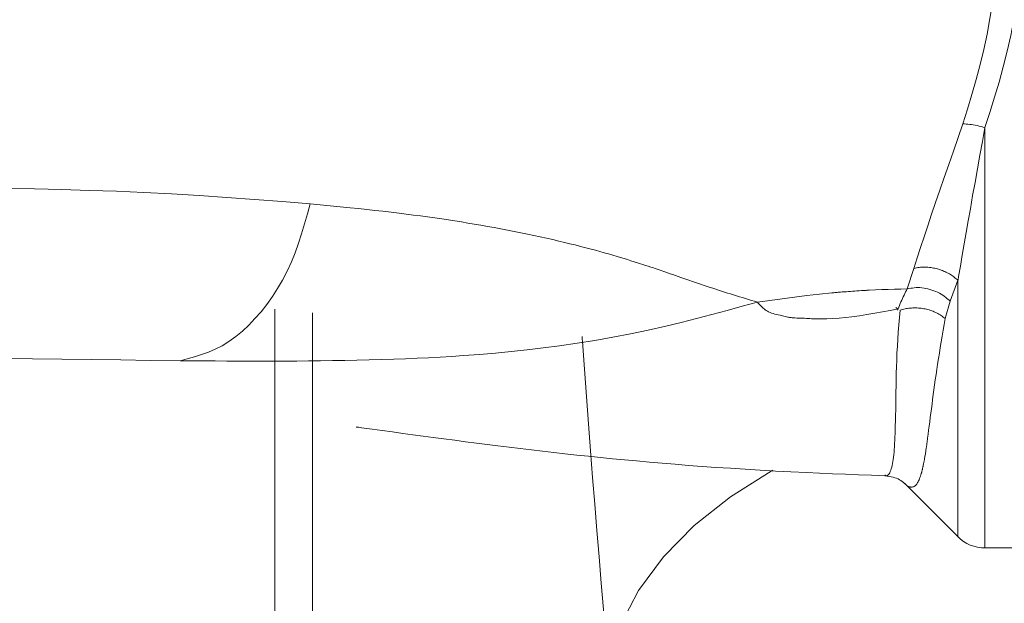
# Model space of a CAD drawing. Extents: x 193 to 943, y 26 to 526.
# Tile 61 of 207: x 360.23 to 361.52, y 90.919 to 91.684. Entities that reach past the tile are written whole.
import ezdxf

# ---------------------------------------------------------------- set-up
doc = ezdxf.new("R2010")
doc.units = 0
doc.layers.get('0').update_dxf_attribs({"lineweight": 25})
doc.layers.add('KG4_HLS_SYA', color=7, linetype='Continuous', lineweight=25)

# ---------------------------------------------------------------- blocks, each defined once
blk = doc.blocks.new('Spline-A069HVY07N', base_point=(360.6711, 91.0861))
at = {"color": 0, "lineweight": -2}
for p, q in [((360.6745, 91.1496), (360.6711, 91.15)), ((360.678, 91.1491), (360.6745, 91.1496)), ((360.6814, 91.1486), (360.678, 91.1491)), ((360.6848, 91.1481), (360.6814, 91.1486)), ((360.6883, 91.1476), (360.6848, 91.1481)), ((360.6917, 91.1472), (360.6883, 91.1476)), ((360.7051, 91.1453), (360.6917, 91.1472)), ((360.7185, 91.1435), (360.7051, 91.1453)), ((360.7319, 91.1416), (360.7185, 91.1435)), ((360.7452, 91.1398), (360.7319, 91.1416)), ((360.7585, 91.1381), (360.7452, 91.1398)), ((360.7717, 91.1363), (360.7585, 91.1381)), ((360.7859, 91.1344), (360.7717, 91.1363)), ((360.8001, 91.1326), (360.7859, 91.1344)), ((360.8143, 91.1307), (360.8001, 91.1326)), ((360.8284, 91.1289), (360.8143, 91.1307)), ((360.8426, 91.1272), (360.8284, 91.1289)), ((360.8566, 91.1254), (360.8426, 91.1272)), ((360.8713, 91.1236), (360.8566, 91.1254)), ((360.8859, 91.1218), (360.8713, 91.1236)), ((360.9005, 91.1201), (360.8859, 91.1218)), ((360.9151, 91.1184), (360.9005, 91.1201)), ((360.9298, 91.1167), (360.9151, 91.1184)), ((360.9444, 91.115), (360.9298, 91.1167)), ((360.9599, 91.1133), (360.9444, 91.115)), ((360.9753, 91.1117), (360.9599, 91.1133)), ((360.9909, 91.1101), (360.9753, 91.1117)), ((361.0066, 91.1085), (360.9909, 91.1101)), ((361.0223, 91.107), (361.0066, 91.1085)), ((361.0382, 91.1055), (361.0223, 91.107)), ((361.055, 91.104), (361.0382, 91.1055)), ((361.0719, 91.1025), (361.055, 91.104)), ((361.089, 91.1011), (361.0719, 91.1025)), ((361.1064, 91.0997), (361.089, 91.1011)), ((361.1241, 91.0984), (361.1064, 91.0997)), ((361.142, 91.0971), (361.1241, 91.0984)), ((361.1611, 91.0959), (361.142, 91.0971)), ((361.1805, 91.0946), (361.1611, 91.0959)), ((361.2002, 91.0934), (361.1805, 91.0946)), ((361.2202, 91.0923), (361.2002, 91.0934)), ((361.2405, 91.0913), (361.2202, 91.0923)), ((361.261, 91.0903), (361.2405, 91.0913)), ((361.2779, 91.0895), (361.261, 91.0903)), ((361.2948, 91.0888), (361.2779, 91.0895)), ((361.3119, 91.0881), (361.2948, 91.0888)), ((361.329, 91.0874), (361.3119, 91.0881)), ((361.3462, 91.0867), (361.329, 91.0874)), ((361.3635, 91.0861), (361.3462, 91.0867))]:
    blk.add_line(p, q, dxfattribs=at)
blk = doc.blocks.new('Kreis-A069HVZ67N', base_point=(361.4589, 90.9915))
at = {"color": 0, "lineweight": -2}
blk.add_ellipse((361.4947, 91.0415), major_axis=(-0.0357, -0.035), ratio=1, start_param=0, end_param=0.800719, dxfattribs=at)
blk = doc.blocks.new('Spline-A069HVZI7N', base_point=(361.3639, 91.0757))
at = {"color": 0, "lineweight": -2}
for p, q in [((361.3665, 91.0856), (361.3639, 91.0859)), ((361.3691, 91.0852), (361.3665, 91.0856)), ((361.3717, 91.0848), (361.3691, 91.0852)), ((361.3742, 91.0843), (361.3717, 91.0848)), ((361.3765, 91.0836), (361.3742, 91.0843)), ((361.3788, 91.0829), (361.3765, 91.0836)), ((361.3808, 91.0819), (361.3788, 91.0829)), ((361.3828, 91.0809), (361.3808, 91.0819)), ((361.3846, 91.0797), (361.3828, 91.0809)), ((361.3864, 91.0784), (361.3846, 91.0797)), ((361.388, 91.0771), (361.3864, 91.0784)), ((361.3897, 91.0757), (361.388, 91.0771))]:
    blk.add_line(p, q, dxfattribs=at)
blk = doc.blocks.new('Spline-A069HX1A7N', base_point=(361.1966, 91.2917))
at = {"color": 0, "lineweight": -2}
for p, q in [((361.1966, 91.3137), (361.1977, 91.3124)), ((361.1977, 91.3124), (361.1989, 91.311)), ((361.1989, 91.311), (361.2001, 91.3097)), ((361.2001, 91.3097), (361.2013, 91.3084)), ((361.2013, 91.3084), (361.2026, 91.3072)), ((361.2026, 91.3072), (361.2039, 91.306)), ((361.2039, 91.306), (361.2052, 91.3048)), ((361.2052, 91.3048), (361.2066, 91.3038)), ((361.2066, 91.3038), (361.2081, 91.3027)), ((361.2081, 91.3027), (361.2097, 91.3018)), ((361.2097, 91.3018), (361.2113, 91.3009)), ((361.2113, 91.3009), (361.2131, 91.3001)), ((361.2131, 91.3001), (361.2151, 91.2994)), ((361.2151, 91.2994), (361.2172, 91.2987)), ((361.2172, 91.2987), (361.2194, 91.2981)), ((361.2194, 91.2981), (361.2216, 91.2975)), ((361.2216, 91.2975), (361.2239, 91.297)), ((361.2239, 91.297), (361.2262, 91.2964)), ((361.2262, 91.2964), (361.2278, 91.296)), ((361.2278, 91.296), (361.2295, 91.2956)), ((361.2295, 91.2956), (361.2312, 91.2952)), ((361.2312, 91.2952), (361.2329, 91.2948)), ((361.3204, 91.2946), (361.3302, 91.2959)), ((361.3302, 91.2959), (361.3401, 91.2974)), ((361.3401, 91.2974), (361.3502, 91.2991)), ((361.3502, 91.2991), (361.3603, 91.3009)), ((361.3603, 91.3009), (361.3705, 91.3028)), ((361.3705, 91.3028), (361.3808, 91.3047)), ((361.2329, 91.2948), (361.2346, 91.2944)), ((361.2346, 91.2944), (361.2363, 91.2941)), ((361.2363, 91.2941), (361.2374, 91.2939)), ((361.2374, 91.2939), (361.2385, 91.2937)), ((361.2385, 91.2937), (361.2396, 91.2936)), ((361.2396, 91.2936), (361.2407, 91.2934)), ((361.2407, 91.2934), (361.2419, 91.2933)), ((361.2419, 91.2933), (361.243, 91.2932)), ((361.243, 91.2932), (361.2455, 91.293)), ((361.2455, 91.293), (361.2481, 91.2928)), ((361.2481, 91.2928), (361.2506, 91.2927)), ((361.2506, 91.2927), (361.2532, 91.2927)), ((361.2532, 91.2927), (361.2558, 91.2926)), ((361.2558, 91.2926), (361.2584, 91.2925)), ((361.2584, 91.2925), (361.2607, 91.2924)), ((361.2607, 91.2924), (361.263, 91.2923)), ((361.263, 91.2923), (361.2653, 91.2922)), ((361.2653, 91.2922), (361.2676, 91.292)), ((361.2676, 91.292), (361.2699, 91.2919)), ((361.2699, 91.2919), (361.2722, 91.2918)), ((361.2722, 91.2918), (361.2797, 91.2917)), ((361.2797, 91.2917), (361.2874, 91.2918)), ((361.2874, 91.2918), (361.2954, 91.2922)), ((361.2954, 91.2922), (361.3035, 91.2928)), ((361.3035, 91.2928), (361.3119, 91.2936)), ((361.3119, 91.2936), (361.3204, 91.2946))]:
    blk.add_line(p, q, dxfattribs=at)
blk = doc.blocks.new('Spline-A069HX1C7N', base_point=(359.9868, 91.2369))
at = {"color": 0, "lineweight": -2}
for p, q in [((359.9868, 91.2415), (360.0235, 91.2412)), ((360.0235, 91.2412), (360.0602, 91.241)), ((360.0602, 91.241), (360.097, 91.2407)), ((360.097, 91.2407), (360.134, 91.2404)), ((360.134, 91.2404), (360.1713, 91.2401)), ((360.1713, 91.2401), (360.2089, 91.2397)), ((360.2089, 91.2397), (360.2469, 91.2393)), ((360.2469, 91.2393), (360.2852, 91.2389)), ((360.2852, 91.2389), (360.3238, 91.2384)), ((360.3238, 91.2384), (360.3625, 91.2379)), ((360.3625, 91.2379), (360.4014, 91.2374)), ((360.4014, 91.2374), (360.4404, 91.2369))]:
    blk.add_line(p, q, dxfattribs=at)
blk = doc.blocks.new('Spline-A069HYCK7N', base_point=(361.5135, 90.6692))
at = {"color": 0, "lineweight": -2}
for p, q in [((361.5494, 90.9915), (361.5495, 90.989)), ((361.5495, 90.989), (361.5496, 90.9865)), ((361.5496, 90.9865), (361.5497, 90.9841)), ((361.5497, 90.9841), (361.5498, 90.9816)), ((361.5498, 90.9816), (361.5499, 90.9792)), ((361.5499, 90.9792), (361.55, 90.9767)), ((361.55, 90.9767), (361.55, 90.9426)), ((361.55, 90.9426), (361.5485, 90.9089)), ((361.5485, 90.9089), (361.5456, 90.8757)), ((361.5456, 90.8757), (361.5417, 90.8429)), ((361.5417, 90.8429), (361.537, 90.8103)), ((361.537, 90.8103), (361.5319, 90.7781)), ((361.5319, 90.7781), (361.5289, 90.7598)), ((361.5289, 90.7598), (361.5259, 90.7416)), ((361.5259, 90.7416), (361.5228, 90.7235)), ((361.5228, 90.7235), (361.5197, 90.7053)), ((361.5197, 90.7053), (361.5166, 90.6872)), ((361.5166, 90.6872), (361.5135, 90.6692))]:
    blk.add_line(p, q, dxfattribs=at)
blk = doc.blocks.new('Polylinie-A069HYEA7N', base_point=(361.0009, 90.8423))
at = {"color": 0, "lineweight": -2}
for p, q in [((361.1611, 91.0586), (361.2146, 91.0921)), ((361.2146, 91.0921), (361.2169, 91.0934)), ((361.1138, 91.0209), (361.1611, 91.0586)), ((361.0735, 90.9797), (361.1138, 91.0209)), ((361.041, 90.9358), (361.0735, 90.9797)), ((361.0166, 90.8897), (361.041, 90.9358)), ((361.0008, 90.8423), (361.0166, 90.8897))]:
    blk.add_line(p, q, dxfattribs=at)
blk = doc.blocks.new('Spline-A069HYF27N', base_point=(360.9669, 90.8423))
at = {"color": 0, "lineweight": -2}
for p, q in [((360.967, 91.2674), (360.9669, 91.2685)), ((360.9671, 91.2664), (360.967, 91.2674)), ((360.9672, 91.2654), (360.9671, 91.2664)), ((360.9672, 91.2643), (360.9672, 91.2654)), ((360.9673, 91.2633), (360.9672, 91.2643)), ((360.9674, 91.2623), (360.9673, 91.2633)), ((360.9699, 91.2259), (360.9674, 91.2623)), ((360.9725, 91.1899), (360.9699, 91.2259)), ((360.9751, 91.1543), (360.9725, 91.1899)), ((360.9779, 91.119), (360.9751, 91.1543)), ((360.9806, 91.0839), (360.9779, 91.119)), ((360.9835, 91.049), (360.9806, 91.0839)), ((360.9863, 91.0143), (360.9835, 91.049)), ((360.9892, 90.9797), (360.9863, 91.0143)), ((360.9921, 90.9452), (360.9892, 90.9797)), ((360.995, 90.9109), (360.9921, 90.9452)), ((360.9979, 90.8765), (360.995, 90.9109)), ((361.0008, 90.8423), (360.9979, 90.8765))]:
    blk.add_line(p, q, dxfattribs=at)
blk = doc.blocks.new('Spline-A069I04G7N', base_point=(361.3635, 91.0861))
at = {"color": 0, "lineweight": -2}
for p, q in [((361.3834, 91.303), (361.3827, 91.2934)), ((361.3819, 91.2839), (361.3811, 91.2744)), ((361.3827, 91.2934), (361.3819, 91.2839)), ((361.3811, 91.2744), (361.3805, 91.265)), ((361.3805, 91.265), (361.3799, 91.2558)), ((361.3794, 91.2467), (361.379, 91.2377)), ((361.3799, 91.2558), (361.3794, 91.2467)), ((361.379, 91.2377), (361.3787, 91.229)), ((361.3784, 91.2204), (361.3783, 91.212)), ((361.3787, 91.229), (361.3784, 91.2204)), ((361.3783, 91.212), (361.3782, 91.2039)), ((361.3781, 91.1959), (361.3779, 91.1879)), ((361.3782, 91.2039), (361.3781, 91.1959)), ((361.3778, 91.1802), (361.3777, 91.1727)), ((361.3779, 91.1879), (361.3778, 91.1802)), ((361.3777, 91.1727), (361.3775, 91.1654)), ((361.3774, 91.1583), (361.3772, 91.1515)), ((361.3775, 91.1654), (361.3774, 91.1583)), ((361.3769, 91.1417), (361.3767, 91.1371)), ((361.3771, 91.1465), (361.3769, 91.1417)), ((361.3772, 91.1515), (361.3771, 91.1465)), ((361.3763, 91.1283), (361.3761, 91.1242)), ((361.3765, 91.1326), (361.3763, 91.1283)), ((361.3767, 91.1371), (361.3765, 91.1326)), ((361.3755, 91.117), (361.3752, 91.1137)), ((361.3758, 91.1205), (361.3755, 91.117)), ((361.3761, 91.1242), (361.3758, 91.1205)), ((361.3736, 91.1022), (361.3731, 91.0997)), ((361.3741, 91.1049), (361.3736, 91.1022)), ((361.3745, 91.1076), (361.3741, 91.1049)), ((361.3749, 91.1106), (361.3745, 91.1076)), ((361.3752, 91.1137), (361.3749, 91.1106)), ((361.3691, 91.0887), (361.3683, 91.0876)), ((361.3699, 91.0901), (361.3691, 91.0887)), ((361.3706, 91.0917), (361.3699, 91.0901)), ((361.3713, 91.0934), (361.3706, 91.0917)), ((361.3719, 91.0954), (361.3713, 91.0934)), ((361.3725, 91.0974), (361.3719, 91.0954)), ((361.3731, 91.0997), (361.3725, 91.0974)), ((361.3639, 91.0867), (361.3635, 91.0868)), ((361.3642, 91.0865), (361.3639, 91.0867)), ((361.3646, 91.0864), (361.3642, 91.0865)), ((361.3649, 91.0862), (361.3646, 91.0864)), ((361.365, 91.0862), (361.3649, 91.0862)), ((361.3652, 91.0862), (361.365, 91.0862)), ((361.3653, 91.0862), (361.3652, 91.0862)), ((361.3654, 91.0861), (361.3653, 91.0862)), ((361.3655, 91.0861), (361.3654, 91.0861)), ((361.3656, 91.0861), (361.3655, 91.0861)), ((361.366, 91.0861), (361.3656, 91.0861)), ((361.3663, 91.0862), (361.366, 91.0861)), ((361.3666, 91.0863), (361.3663, 91.0862)), ((361.3669, 91.0864), (361.3666, 91.0863)), ((361.3672, 91.0866), (361.3669, 91.0864)), ((361.3675, 91.0868), (361.3672, 91.0866)), ((361.3679, 91.0872), (361.3675, 91.0868)), ((361.3683, 91.0876), (361.3679, 91.0872))]:
    blk.add_line(p, q, dxfattribs=at)
blk = doc.blocks.new('Spline-A069I04I7N', base_point=(360.4404, 91.2363))
at = {"color": 0, "lineweight": -2}
for p, q in [((361.1568, 91.3027), (361.1767, 91.3082)), ((361.1767, 91.3082), (361.1966, 91.3137)), ((361.1169, 91.2921), (361.1369, 91.2973)), ((361.1369, 91.2973), (361.1568, 91.3027)), ((361.0536, 91.277), (361.0767, 91.2822)), ((361.0767, 91.2822), (361.0968, 91.287)), ((361.0968, 91.287), (361.1169, 91.2921)), ((361.007, 91.2677), (361.0303, 91.2721)), ((361.0303, 91.2721), (361.0536, 91.277)), ((360.9371, 91.2564), (360.9604, 91.2598)), ((360.9604, 91.2598), (360.9837, 91.2635)), ((360.9837, 91.2635), (361.007, 91.2677)), ((360.7964, 91.2426), (360.8117, 91.2436)), ((360.8117, 91.2436), (360.8325, 91.2452)), ((360.8325, 91.2452), (360.8533, 91.2469)), ((360.8533, 91.2469), (360.8741, 91.2489)), ((360.8741, 91.2489), (360.8951, 91.2511)), ((360.8951, 91.2511), (360.9161, 91.2536)), ((360.9161, 91.2536), (360.9371, 91.2564)), ((360.4404, 91.2369), (360.4556, 91.2368)), ((360.4556, 91.2368), (360.4709, 91.2367)), ((360.4709, 91.2367), (360.4862, 91.2366)), ((360.4862, 91.2366), (360.5014, 91.2365)), ((360.5014, 91.2365), (360.5167, 91.2364)), ((360.5167, 91.2364), (360.532, 91.2363)), ((360.532, 91.2363), (360.5473, 91.2363)), ((360.5473, 91.2363), (360.5626, 91.2363)), ((360.5626, 91.2363), (360.5779, 91.2364)), ((360.5779, 91.2364), (360.5933, 91.2365)), ((360.5933, 91.2365), (360.6086, 91.2366)), ((360.6086, 91.2366), (360.624, 91.2367)), ((360.624, 91.2367), (360.64, 91.237)), ((360.64, 91.237), (360.656, 91.2372)), ((360.656, 91.2372), (360.672, 91.2375)), ((360.672, 91.2375), (360.6881, 91.2379)), ((360.6881, 91.2379), (360.7042, 91.2384)), ((360.7042, 91.2384), (360.7203, 91.2389)), ((360.7203, 91.2389), (360.7355, 91.2395)), ((360.7355, 91.2395), (360.7507, 91.2402)), ((360.7507, 91.2402), (360.7659, 91.2409)), ((360.7659, 91.2409), (360.7811, 91.2417)), ((360.7811, 91.2417), (360.7964, 91.2426))]:
    blk.add_line(p, q, dxfattribs=at)
blk = doc.blocks.new('Spline-A069I04Y7N', base_point=(361.4014, 91.3579))
at = {"color": 0, "lineweight": -2}
for p, q in [((361.4657, 91.5473), (361.4595, 91.5295)), ((361.4595, 91.5295), (361.4533, 91.5117)), ((361.4533, 91.5117), (361.4472, 91.4942)), ((361.4472, 91.4942), (361.4412, 91.4771)), ((361.4412, 91.4771), (361.4355, 91.4604)), ((361.4355, 91.4604), (361.43, 91.4442)), ((361.43, 91.4442), (361.4248, 91.4288)), ((361.4248, 91.4288), (361.4198, 91.4139)), ((361.4198, 91.4139), (361.415, 91.3995)), ((361.415, 91.3995), (361.4104, 91.3854)), ((361.4104, 91.3854), (361.4059, 91.3716)), ((361.4059, 91.3716), (361.4014, 91.3579))]:
    blk.add_line(p, q, dxfattribs=at)
blk = doc.blocks.new('Spline-A069I0507N', base_point=(361.4657, 91.5473))
at = {"color": 0, "lineweight": -2}
for p, q in [((361.514, 91.7898), (361.5118, 91.7688)), ((361.5118, 91.7688), (361.5096, 91.7477)), ((361.5096, 91.7477), (361.5072, 91.7268)), ((361.5072, 91.7268), (361.5044, 91.706)), ((361.5044, 91.706), (361.5012, 91.6854)), ((361.5012, 91.6854), (361.4975, 91.665)), ((361.4975, 91.665), (361.4931, 91.6449)), ((361.4931, 91.6449), (361.4883, 91.6251)), ((361.4883, 91.6251), (361.483, 91.6055)), ((361.483, 91.6055), (361.4774, 91.586)), ((361.4774, 91.586), (361.4716, 91.5667)), ((361.4716, 91.5667), (361.4657, 91.5473))]:
    blk.add_line(p, q, dxfattribs=at)
blk = doc.blocks.new('Spline-A069I0567N', base_point=(360.1781, 91.4426))
at = {"color": 0, "lineweight": -2}
for p, q in [((360.2138, 91.4627), (360.1781, 91.4633)), ((360.2495, 91.462), (360.2138, 91.4627)), ((360.2852, 91.4612), (360.2495, 91.462)), ((360.321, 91.4602), (360.2852, 91.4612)), ((360.3569, 91.459), (360.321, 91.4602)), ((360.3929, 91.4574), (360.3569, 91.459)), ((360.429, 91.4555), (360.3929, 91.4574)), ((360.4652, 91.4533), (360.429, 91.4555)), ((360.5015, 91.4508), (360.4652, 91.4533)), ((360.5378, 91.4482), (360.5015, 91.4508)), ((360.5742, 91.4454), (360.5378, 91.4482)), ((360.6106, 91.4426), (360.5742, 91.4454))]:
    blk.add_line(p, q, dxfattribs=at)
blk = doc.blocks.new('Spline-A069I0587N', base_point=(360.6106, 91.3137))
at = {"color": 0, "lineweight": -2}
for p, q in [((360.6106, 91.4424), (360.6194, 91.4416)), ((360.6194, 91.4416), (360.6282, 91.4408)), ((360.6282, 91.4408), (360.6369, 91.44)), ((360.6369, 91.44), (360.6457, 91.4392)), ((360.6457, 91.4392), (360.6544, 91.4383)), ((360.6544, 91.4383), (360.6631, 91.4375)), ((360.6631, 91.4375), (360.6739, 91.4364)), ((360.6739, 91.4364), (360.6847, 91.4352)), ((360.6847, 91.4352), (360.6953, 91.434)), ((360.6953, 91.434), (360.706, 91.4328)), ((360.706, 91.4328), (360.7166, 91.4315)), ((360.7166, 91.4315), (360.7272, 91.4302)), ((360.7272, 91.4302), (360.7366, 91.429)), ((360.7366, 91.429), (360.746, 91.4278)), ((360.746, 91.4278), (360.7553, 91.4266)), ((360.7553, 91.4266), (360.7646, 91.4253)), ((360.7646, 91.4253), (360.7739, 91.424)), ((360.7739, 91.424), (360.7832, 91.4227)), ((360.7832, 91.4227), (360.7917, 91.4214)), ((360.7917, 91.4214), (360.8003, 91.4201)), ((360.8003, 91.4201), (360.8088, 91.4188)), ((360.8088, 91.4188), (360.8172, 91.4174)), ((360.8172, 91.4174), (360.8257, 91.416)), ((360.8257, 91.416), (360.8341, 91.4146)), ((360.8341, 91.4146), (360.843, 91.413)), ((360.843, 91.413), (360.8518, 91.4114)), ((360.8518, 91.4114), (360.8606, 91.4098)), ((360.8606, 91.4098), (360.8694, 91.4081)), ((360.8694, 91.4081), (360.8781, 91.4064)), ((360.8781, 91.4064), (360.8868, 91.4047)), ((360.8868, 91.4047), (360.8952, 91.4029)), ((360.8952, 91.4029), (360.9036, 91.4012)), ((360.9036, 91.4012), (360.9119, 91.3994)), ((360.9119, 91.3994), (360.9202, 91.3975)), ((360.9202, 91.3975), (360.9284, 91.3957)), ((360.9284, 91.3957), (360.9365, 91.3938)), ((360.9365, 91.3938), (360.9437, 91.392)), ((360.9437, 91.392), (360.9508, 91.3903)), ((360.9508, 91.3903), (360.9578, 91.3886)), ((360.9578, 91.3886), (360.9648, 91.3868)), ((360.9648, 91.3868), (360.9718, 91.385)), ((360.9718, 91.385), (360.9787, 91.3831)), ((360.9787, 91.3831), (360.9845, 91.3816)), ((360.9845, 91.3816), (360.9902, 91.38)), ((360.9902, 91.38), (360.9959, 91.3784)), ((360.9959, 91.3784), (361.0016, 91.3768)), ((361.0016, 91.3768), (361.0072, 91.3752)), ((361.0072, 91.3752), (361.0128, 91.3735)), ((361.0128, 91.3735), (361.0173, 91.3722)), ((361.0173, 91.3722), (361.0219, 91.3708)), ((361.0219, 91.3708), (361.0264, 91.3694)), ((361.0264, 91.3694), (361.0308, 91.368)), ((361.0308, 91.368), (361.0353, 91.3666)), ((361.0353, 91.3666), (361.0397, 91.3652)), ((361.0397, 91.3652), (361.0432, 91.3641)), ((361.0432, 91.3641), (361.0466, 91.363)), ((361.0466, 91.363), (361.0501, 91.3619)), ((361.0501, 91.3619), (361.0535, 91.3607)), ((361.0535, 91.3607), (361.0569, 91.3596)), ((361.0569, 91.3596), (361.0603, 91.3585)), ((361.0603, 91.3585), (361.0628, 91.3577)), ((361.0628, 91.3577), (361.0653, 91.3568)), ((361.0653, 91.3568), (361.0678, 91.356)), ((361.0678, 91.356), (361.0703, 91.3552)), ((361.0703, 91.3552), (361.0727, 91.3543)), ((361.0727, 91.3543), (361.0752, 91.3535)), ((361.0752, 91.3535), (361.0787, 91.3523)), ((361.0787, 91.3523), (361.0823, 91.351)), ((361.0823, 91.351), (361.0858, 91.3498)), ((361.0858, 91.3498), (361.0893, 91.3486)), ((361.0893, 91.3486), (361.0928, 91.3474)), ((361.0928, 91.3474), (361.0963, 91.3462)), ((361.0963, 91.3462), (361.1015, 91.3444)), ((361.1015, 91.3444), (361.1066, 91.3426)), ((361.1066, 91.3426), (361.1117, 91.3408)), ((361.1117, 91.3408), (361.1168, 91.3391)), ((361.1168, 91.3391), (361.1219, 91.3373)), ((361.1219, 91.3373), (361.1269, 91.3356)), ((361.1269, 91.3356), (361.1307, 91.3343)), ((361.1307, 91.3343), (361.1345, 91.333)), ((361.1345, 91.333), (361.1383, 91.3318)), ((361.1383, 91.3318), (361.1421, 91.3305)), ((361.1421, 91.3305), (361.1458, 91.3293)), ((361.1458, 91.3293), (361.1496, 91.3281)), ((361.1496, 91.3281), (361.1535, 91.3268)), ((361.1535, 91.3268), (361.1574, 91.3256)), ((361.1574, 91.3256), (361.1613, 91.3244)), ((361.1613, 91.3244), (361.1652, 91.3231)), ((361.1652, 91.3231), (361.169, 91.3219)), ((361.169, 91.3219), (361.1729, 91.3208)), ((361.1729, 91.3208), (361.1769, 91.3196)), ((361.1769, 91.3196), (361.1808, 91.3184)), ((361.1808, 91.3184), (361.1848, 91.3172)), ((361.1848, 91.3172), (361.1887, 91.316)), ((361.1887, 91.316), (361.1926, 91.3149)), ((361.1926, 91.3149), (361.1966, 91.3137))]:
    blk.add_line(p, q, dxfattribs=at)
blk = doc.blocks.new('Spline-A069I05A7N', base_point=(361.1966, 91.3137))
at = {"color": 0, "lineweight": -2}
for p, q in [((361.2452, 91.3204), (361.2615, 91.3224)), ((361.2615, 91.3224), (361.2777, 91.3242)), ((361.2777, 91.3242), (361.2939, 91.3258)), ((361.2939, 91.3258), (361.2954, 91.326)), ((361.2954, 91.326), (361.2968, 91.3261)), ((361.2968, 91.3261), (361.2982, 91.3262)), ((361.2982, 91.3262), (361.2997, 91.3263)), ((361.2997, 91.3263), (361.3011, 91.3265)), ((361.3011, 91.3265), (361.3025, 91.3266)), ((361.3025, 91.3266), (361.3052, 91.3268)), ((361.3052, 91.3268), (361.3078, 91.327)), ((361.3078, 91.327), (361.3104, 91.3272)), ((361.3104, 91.3272), (361.3131, 91.3274)), ((361.3131, 91.3274), (361.3157, 91.3276)), ((361.3157, 91.3276), (361.3184, 91.3278)), ((361.3184, 91.3278), (361.3213, 91.328)), ((361.3213, 91.328), (361.3241, 91.3282)), ((361.3241, 91.3282), (361.327, 91.3284)), ((361.327, 91.3284), (361.3299, 91.3286)), ((361.3299, 91.3286), (361.3328, 91.3288)), ((361.3328, 91.3288), (361.3357, 91.329)), ((361.3357, 91.329), (361.3365, 91.329)), ((361.3365, 91.329), (361.3373, 91.3291)), ((361.3373, 91.3291), (361.3381, 91.3291)), ((361.3381, 91.3291), (361.3389, 91.3291)), ((361.3389, 91.3291), (361.3397, 91.3292)), ((361.3397, 91.3292), (361.3406, 91.3292)), ((361.3406, 91.3292), (361.3408, 91.3293)), ((361.3408, 91.3293), (361.3411, 91.3293)), ((361.3411, 91.3293), (361.3413, 91.3293)), ((361.3413, 91.3293), (361.3416, 91.3293)), ((361.3416, 91.3293), (361.3418, 91.3293)), ((361.3418, 91.3293), (361.3421, 91.3293)), ((361.3421, 91.3293), (361.3422, 91.3293)), ((361.3422, 91.3293), (361.3424, 91.3293)), ((361.3424, 91.3293), (361.3425, 91.3294)), ((361.3425, 91.3294), (361.3427, 91.3294)), ((361.3427, 91.3294), (361.3428, 91.3294)), ((361.3428, 91.3294), (361.343, 91.3294)), ((361.343, 91.3294), (361.3512, 91.3298)), ((361.3512, 91.3298), (361.3595, 91.3301)), ((361.3595, 91.3301), (361.3678, 91.3304)), ((361.3678, 91.3304), (361.3761, 91.3307)), ((361.3761, 91.3307), (361.3844, 91.3309)), ((361.3844, 91.3309), (361.3927, 91.3311)), ((361.1966, 91.3137), (361.2128, 91.316)), ((361.2128, 91.316), (361.229, 91.3182)), ((361.229, 91.3182), (361.2452, 91.3204))]:
    blk.add_line(p, q, dxfattribs=at)
blk = doc.blocks.new('Spline-A069I0707N', base_point=(360.4404, 91.2369))
at = {"color": 0, "lineweight": -2}
for p, q in [((360.6106, 91.4424), (360.607, 91.4293)), ((360.607, 91.4293), (360.6034, 91.4163)), ((360.6034, 91.4163), (360.5995, 91.4034)), ((360.5995, 91.4034), (360.5955, 91.3908)), ((360.5955, 91.3908), (360.5911, 91.3784)), ((360.5911, 91.3784), (360.5862, 91.3664)), ((360.5862, 91.3664), (360.5807, 91.3543)), ((360.5807, 91.3543), (360.5746, 91.3427)), ((360.5746, 91.3427), (360.5681, 91.3315)), ((360.5612, 91.3209), (360.5539, 91.3108)), ((360.5681, 91.3315), (360.5612, 91.3209)), ((360.5539, 91.3108), (360.5463, 91.3012)), ((360.5463, 91.3012), (360.5384, 91.2921)), ((360.5303, 91.2836), (360.5219, 91.2757)), ((360.5384, 91.2921), (360.5303, 91.2836)), ((360.5219, 91.2757), (360.5132, 91.2685)), ((360.4953, 91.2565), (360.4864, 91.252)), ((360.5043, 91.2621), (360.4953, 91.2565)), ((360.5132, 91.2685), (360.5043, 91.2621)), ((360.4682, 91.2449), (360.459, 91.242)), ((360.4774, 91.2482), (360.4682, 91.2449)), ((360.4864, 91.252), (360.4774, 91.2482)), ((360.4497, 91.2394), (360.4404, 91.2369)), ((360.459, 91.242), (360.4497, 91.2394))]:
    blk.add_line(p, q, dxfattribs=at)
blk = doc.blocks.new('Spline-A069I0BI7N', base_point=(361.4657, 91.5425))
at = {"color": 0, "lineweight": -2}
for p, q in [((361.4679, 91.5472), (361.4657, 91.5473)), ((361.4701, 91.5471), (361.4679, 91.5472)), ((361.4724, 91.5469), (361.4701, 91.5471)), ((361.4747, 91.5467), (361.4724, 91.5469)), ((361.477, 91.5465), (361.4747, 91.5467)), ((361.4794, 91.5461), (361.477, 91.5465)), ((361.4818, 91.5457), (361.4794, 91.5461)), ((361.4843, 91.5451), (361.4818, 91.5457)), ((361.4869, 91.5445), (361.4843, 91.5451)), ((361.4895, 91.5439), (361.4869, 91.5445)), ((361.4921, 91.5432), (361.4895, 91.5439)), ((361.4947, 91.5425), (361.4921, 91.5432))]:
    blk.add_line(p, q, dxfattribs=at)
blk = doc.blocks.new('Spline-A069I0BK7N', base_point=(361.4947, 91.5425))
at = {"color": 0, "lineweight": -2}
for p, q in [((361.5437, 91.7695), (361.5459, 91.7912)), ((361.5413, 91.7479), (361.5437, 91.7695)), ((361.5387, 91.7264), (361.5413, 91.7479)), ((361.5358, 91.7051), (361.5387, 91.7264)), ((361.5324, 91.684), (361.5358, 91.7051)), ((361.5285, 91.6631), (361.5324, 91.684)), ((361.5239, 91.6425), (361.5285, 91.6631)), ((361.5187, 91.6222), (361.5239, 91.6425)), ((361.5131, 91.6021), (361.5187, 91.6222)), ((361.5072, 91.5822), (361.5131, 91.6021)), ((361.501, 91.5623), (361.5072, 91.5822)), ((361.4947, 91.5425), (361.501, 91.5623))]:
    blk.add_line(p, q, dxfattribs=at)
blk = doc.blocks.new('Spline-A069I0BY7N', base_point=(361.4947, 90.9913))
at = {"color": 0, "lineweight": -2}
for p, q in [((361.4947, 91.5203), (361.4947, 91.5425)), ((361.4947, 91.4982), (361.4947, 91.5203)), ((361.4947, 91.4762), (361.4947, 91.4982)), ((361.4947, 91.4544), (361.4947, 91.4762)), ((361.4947, 91.4329), (361.4947, 91.4544)), ((361.4947, 91.4117), (361.4947, 91.4329)), ((361.4947, 91.391), (361.4947, 91.4117)), ((361.4947, 91.3707), (361.4947, 91.391)), ((361.4947, 91.3508), (361.4947, 91.3707)), ((361.4947, 91.3313), (361.4947, 91.3508)), ((361.4947, 91.3122), (361.4947, 91.3313)), ((361.4947, 91.2936), (361.4947, 91.3122)), ((361.4947, 91.2754), (361.4947, 91.2936)), ((361.4947, 91.2577), (361.4947, 91.2754)), ((361.4947, 91.2404), (361.4947, 91.2577)), ((361.4947, 91.2236), (361.4947, 91.2404)), ((361.4947, 91.2073), (361.4947, 91.2236)), ((361.4947, 91.1915), (361.4947, 91.2073)), ((361.4947, 91.1762), (361.4947, 91.1915)), ((361.4947, 91.1615), (361.4947, 91.1762)), ((361.4947, 91.1474), (361.4947, 91.1615)), ((361.4947, 91.1337), (361.4947, 91.1474)), ((361.4947, 91.1207), (361.4947, 91.1337)), ((361.4947, 91.1082), (361.4947, 91.1207)), ((361.4947, 91.0963), (361.4947, 91.1082)), ((361.4947, 91.085), (361.4947, 91.0963)), ((361.4947, 91.0743), (361.4947, 91.085)), ((361.4947, 91.0642), (361.4947, 91.0743)), ((361.4947, 91.0548), (361.4947, 91.0642)), ((361.4947, 91.0461), (361.4947, 91.0548)), ((361.4947, 91.0381), (361.4947, 91.0461)), ((361.4947, 91.0307), (361.4947, 91.0381)), ((361.4947, 91.024), (361.4947, 91.0307)), ((361.4947, 91.0178), (361.4947, 91.024)), ((361.4947, 91.0121), (361.4947, 91.0178)), ((361.4947, 91.0069), (361.4947, 91.0121)), ((361.4947, 91.0021), (361.4947, 91.0069)), ((361.4947, 90.998), (361.4947, 91.0021)), ((361.4947, 90.9947), (361.4947, 90.998)), ((361.4947, 90.9945), (361.4947, 90.9947)), ((361.4947, 90.9943), (361.4947, 90.9945)), ((361.4947, 90.9941), (361.4947, 90.9943)), ((361.4947, 90.9939), (361.4947, 90.9941)), ((361.4947, 90.9937), (361.4947, 90.9939)), ((361.4947, 90.9935), (361.4947, 90.9937)), ((361.4947, 90.9934), (361.4947, 90.9935)), ((361.4947, 90.9932), (361.4947, 90.9934)), ((361.4947, 90.9931), (361.4947, 90.9932)), ((361.4947, 90.9929), (361.4947, 90.9931)), ((361.4947, 90.9928), (361.4947, 90.9929)), ((361.4947, 90.9928), (361.4947, 90.9926)), ((361.4947, 90.9926), (361.4947, 90.9928)), ((361.4947, 90.9926), (361.4947, 90.9924)), ((361.4947, 90.9925), (361.4947, 90.9926)), ((361.4947, 90.9924), (361.4947, 90.9925)), ((361.4947, 90.9924), (361.4947, 90.9922)), ((361.4947, 90.9922), (361.4947, 90.9924)), ((361.4947, 90.9922), (361.4947, 90.992)), ((361.4947, 90.9921), (361.4947, 90.9922)), ((361.4947, 90.992), (361.4947, 90.9921)), ((361.4947, 90.992), (361.4947, 90.9918)), ((361.4947, 90.9919), (361.4947, 90.992)), ((361.4947, 90.9918), (361.4947, 90.9919)), ((361.4947, 90.9918), (361.4947, 90.9916)), ((361.4947, 90.9917), (361.4947, 90.9918)), ((361.4947, 90.9916), (361.4947, 90.9917)), ((361.4947, 90.9917), (361.4947, 90.9917)), ((361.4947, 90.9916), (361.4947, 90.9913)), ((361.4947, 90.9915), (361.4947, 90.9916)), ((361.4947, 90.9914), (361.4947, 90.9915)), ((361.4947, 90.9915), (361.4947, 90.9915)), ((361.4947, 90.9913), (361.4947, 90.9914)), ((361.4947, 90.9914), (361.4947, 90.9914)), ((361.4947, 90.9913), (361.4947, 90.9913))]:
    blk.add_line(p, q, dxfattribs=at)
blk = doc.blocks.new('Spline-A069I0C27N', base_point=(361.3808, 91.3047))
at = {"color": 0, "lineweight": -2}
for p, q in [((361.3886, 91.3228), (361.3876, 91.3206)), ((361.3896, 91.3249), (361.3886, 91.3228)), ((361.3906, 91.327), (361.3896, 91.3249)), ((361.3917, 91.329), (361.3906, 91.327)), ((361.3927, 91.3311), (361.3917, 91.329)), ((361.3827, 91.3093), (361.3817, 91.307)), ((361.3836, 91.3117), (361.3827, 91.3093)), ((361.3846, 91.314), (361.3836, 91.3117)), ((361.3856, 91.3162), (361.3846, 91.314)), ((361.3866, 91.3185), (361.3856, 91.3162)), ((361.3876, 91.3206), (361.3866, 91.3185)), ((361.3817, 91.307), (361.3808, 91.3047))]:
    blk.add_line(p, q, dxfattribs=at)
blk = doc.blocks.new('Spline-A069I0C67N', base_point=(361.4593, 91.3423))
at = {"color": 0, "lineweight": -2}
for p, q in [((361.4914, 91.5244), (361.4947, 91.5425)), ((361.4881, 91.5063), (361.4914, 91.5244)), ((361.4849, 91.4884), (361.4881, 91.5063)), ((361.4817, 91.4707), (361.4849, 91.4884)), ((361.4785, 91.4533), (361.4817, 91.4707)), ((361.4755, 91.4362), (361.4785, 91.4533)), ((361.4726, 91.4204), (361.4755, 91.4362)), ((361.4699, 91.405), (361.4726, 91.4204)), ((361.4673, 91.39), (361.4699, 91.405)), ((361.4648, 91.3753), (361.4673, 91.39)), ((361.4624, 91.361), (361.4648, 91.3753)), ((361.4601, 91.3471), (361.4624, 91.361)), ((361.46, 91.3463), (361.4601, 91.3471)), ((361.4593, 91.3423), (361.4594, 91.3431)), ((361.4594, 91.3431), (361.4596, 91.3439)), ((361.4596, 91.3439), (361.4597, 91.3447)), ((361.4597, 91.3447), (361.4598, 91.3455)), ((361.4598, 91.3455), (361.46, 91.3463))]:
    blk.add_line(p, q, dxfattribs=at)
blk = doc.blocks.new('Spline-A069I0C87N', base_point=(361.4014, 91.3579))
at = {"color": 0, "lineweight": -2}
for p, q in [((361.4121, 91.3596), (361.4102, 91.3594)), ((361.414, 91.3596), (361.4121, 91.3596)), ((361.416, 91.3596), (361.414, 91.3596)), ((361.4179, 91.3595), (361.416, 91.3596)), ((361.4031, 91.3582), (361.4014, 91.3579)), ((361.4049, 91.3586), (361.4031, 91.3582)), ((361.4067, 91.3589), (361.4049, 91.3586)), ((361.4084, 91.3592), (361.4067, 91.3589)), ((361.4102, 91.3594), (361.4084, 91.3592)), ((361.4199, 91.3594), (361.4179, 91.3595)), ((361.4219, 91.3592), (361.4199, 91.3594)), ((361.424, 91.3591), (361.4219, 91.3592))]:
    blk.add_line(p, q, dxfattribs=at)
blk = doc.blocks.new('Spline-A069I0CA7N', base_point=(361.424, 91.3423))
at = {"color": 0, "lineweight": -2}
for p, q in [((361.4257, 91.3587), (361.424, 91.3591)), ((361.4273, 91.3584), (361.4257, 91.3587)), ((361.429, 91.3581), (361.4273, 91.3584)), ((361.4307, 91.3577), (361.429, 91.3581)), ((361.4324, 91.3573), (361.4307, 91.3577)), ((361.434, 91.3568), (361.4324, 91.3573)), ((361.4357, 91.3563), (361.434, 91.3568)), ((361.4373, 91.3558), (361.4357, 91.3563)), ((361.4389, 91.3552), (361.4373, 91.3558)), ((361.4405, 91.3545), (361.4389, 91.3552)), ((361.4421, 91.3538), (361.4405, 91.3545)), ((361.4436, 91.3531), (361.4421, 91.3538)), ((361.4451, 91.3523), (361.4436, 91.3531)), ((361.4466, 91.3516), (361.4451, 91.3523)), ((361.4481, 91.3508), (361.4466, 91.3516)), ((361.4495, 91.3499), (361.4481, 91.3508)), ((361.4509, 91.349), (361.4495, 91.3499)), ((361.4522, 91.3481), (361.4509, 91.349)), ((361.4534, 91.3472), (361.4522, 91.3481)), ((361.4547, 91.3462), (361.4534, 91.3472)), ((361.4558, 91.3453), (361.4547, 91.3462)), ((361.457, 91.3443), (361.4558, 91.3453)), ((361.4582, 91.3433), (361.457, 91.3443)), ((361.4593, 91.3423), (361.4582, 91.3433))]:
    blk.add_line(p, q, dxfattribs=at)
blk = doc.blocks.new('Spline-A069I0CG7N', base_point=(361.4593, 91.0058))
at = {"color": 0, "lineweight": -2}
for p, q in [((361.4593, 91.3258), (361.4593, 91.3423)), ((361.4593, 91.3094), (361.4593, 91.3258)), ((361.4593, 91.2932), (361.4593, 91.3094)), ((361.4593, 91.2772), (361.4593, 91.2932)), ((361.4593, 91.2615), (361.4593, 91.2772)), ((361.4593, 91.2462), (361.4593, 91.2615)), ((361.4593, 91.2314), (361.4593, 91.2462)), ((361.4593, 91.217), (361.4593, 91.2314)), ((361.4593, 91.2031), (361.4593, 91.217)), ((361.4593, 91.1897), (361.4593, 91.2031)), ((361.4593, 91.1767), (361.4593, 91.1897)), ((361.4593, 91.1641), (361.4593, 91.1767)), ((361.4593, 91.1519), (361.4593, 91.1641)), ((361.4593, 91.1402), (361.4593, 91.1519)), ((361.4593, 91.1289), (361.4593, 91.1402)), ((361.4593, 91.118), (361.4593, 91.1289)), ((361.4593, 91.1076), (361.4593, 91.118)), ((361.4593, 91.0977), (361.4593, 91.1076)), ((361.4593, 91.0882), (361.4593, 91.0977)), ((361.4593, 91.0793), (361.4593, 91.0882)), ((361.4593, 91.0708), (361.4593, 91.0793)), ((361.4593, 91.0629), (361.4593, 91.0708)), ((361.4593, 91.0555), (361.4593, 91.0629)), ((361.4593, 91.0486), (361.4593, 91.0555)), ((361.4593, 91.0423), (361.4593, 91.0486)), ((361.4593, 91.0365), (361.4593, 91.0423)), ((361.4593, 91.0312), (361.4593, 91.0365)), ((361.4593, 91.0264), (361.4593, 91.0312)), ((361.4593, 91.022), (361.4593, 91.0264)), ((361.4593, 91.0179), (361.4593, 91.022)), ((361.4593, 91.0142), (361.4593, 91.0179)), ((361.4593, 91.0109), (361.4593, 91.0142)), ((361.4593, 91.0084), (361.4593, 91.0109)), ((361.4593, 91.0082), (361.4593, 91.0084)), ((361.4593, 91.0081), (361.4593, 91.0082)), ((361.4593, 91.0079), (361.4593, 91.0081)), ((361.4593, 91.0078), (361.4593, 91.0079)), ((361.4593, 91.0076), (361.4593, 91.0078)), ((361.4593, 91.0075), (361.4593, 91.0076)), ((361.4593, 91.0074), (361.4593, 91.0075)), ((361.4593, 91.0072), (361.4593, 91.0074)), ((361.4593, 91.0071), (361.4593, 91.0072)), ((361.4593, 91.007), (361.4593, 91.0071)), ((361.4593, 91.007), (361.4593, 91.0069)), ((361.4593, 91.0069), (361.4593, 91.007)), ((361.4593, 91.0069), (361.4593, 91.0067)), ((361.4593, 91.0068), (361.4593, 91.0069)), ((361.4593, 91.0067), (361.4593, 91.0068)), ((361.4593, 91.0067), (361.4593, 91.0066)), ((361.4593, 91.0066), (361.4593, 91.0067)), ((361.4593, 91.0066), (361.4593, 91.0064)), ((361.4593, 91.0065), (361.4593, 91.0066)), ((361.4593, 91.0064), (361.4593, 91.0065)), ((361.4593, 91.0064), (361.4593, 91.0063)), ((361.4593, 91.0063), (361.4593, 91.0064)), ((361.4593, 91.0064), (361.4593, 91.0064)), ((361.4593, 91.0063), (361.4593, 91.0062)), ((361.4593, 91.0062), (361.4593, 91.0063)), ((361.4593, 91.0062), (361.4593, 91.0058)), ((361.4593, 91.0061), (361.4593, 91.0062)), ((361.4593, 91.006), (361.4593, 91.0061)), ((361.4593, 91.0061), (361.4593, 91.0061)), ((361.4593, 91.0059), (361.4593, 91.006)), ((361.4593, 91.006), (361.4593, 91.006)), ((361.4593, 91.0058), (361.4593, 91.0059)), ((361.4593, 91.0059), (361.4593, 91.0059)), ((361.4593, 91.0059), (361.4593, 91.0059)), ((361.4593, 91.0059), (361.4593, 91.0059))]:
    blk.add_line(p, q, dxfattribs=at)
blk = doc.blocks.new('Spline-A069I0CK7N', base_point=(361.3927, 91.315))
at = {"color": 0, "lineweight": -2}
for p, q in [((361.3951, 91.3315), (361.3927, 91.3311)), ((361.3974, 91.3319), (361.3951, 91.3315)), ((361.3998, 91.3322), (361.3974, 91.3319)), ((361.4021, 91.3325), (361.3998, 91.3322)), ((361.4045, 91.3327), (361.4021, 91.3325)), ((361.407, 91.3327), (361.4045, 91.3327)), ((361.4095, 91.3327), (361.407, 91.3327)), ((361.4121, 91.3325), (361.4095, 91.3327)), ((361.4148, 91.3321), (361.4121, 91.3325)), ((361.4174, 91.3316), (361.4148, 91.3321)), ((361.42, 91.3311), (361.4174, 91.3316)), ((361.4226, 91.3304), (361.42, 91.3311)), ((361.4252, 91.3296), (361.4226, 91.3304)), ((361.4277, 91.3287), (361.4252, 91.3296)), ((361.4302, 91.3277), (361.4277, 91.3287)), ((361.4327, 91.3266), (361.4302, 91.3277)), ((361.435, 91.3254), (361.4327, 91.3266)), ((361.4373, 91.3241), (361.435, 91.3254)), ((361.4394, 91.3227), (361.4373, 91.3241)), ((361.4414, 91.3213), (361.4394, 91.3227)), ((361.4434, 91.3197), (361.4414, 91.3213)), ((361.4453, 91.3182), (361.4434, 91.3197)), ((361.4472, 91.3166), (361.4453, 91.3182)), ((361.4491, 91.315), (361.4472, 91.3166))]:
    blk.add_line(p, q, dxfattribs=at)
blk = doc.blocks.new('Spline-A069I0CQ7N', base_point=(361.3895, 91.0712))
at = {"color": 0, "lineweight": -2}
for p, q in [((361.44, 91.2769), (361.4414, 91.2845)), ((361.4414, 91.2845), (361.4427, 91.2922)), ((361.4374, 91.2617), (361.4387, 91.2693)), ((361.4387, 91.2693), (361.44, 91.2769)), ((361.4361, 91.2543), (361.4374, 91.2617)), ((361.4338, 91.2397), (361.4349, 91.2469)), ((361.4349, 91.2469), (361.4361, 91.2543)), ((361.4316, 91.2256), (361.4327, 91.2326)), ((361.4327, 91.2326), (361.4338, 91.2397)), ((361.4296, 91.212), (361.4306, 91.2188)), ((361.4306, 91.2188), (361.4316, 91.2256)), ((361.4278, 91.1989), (361.4287, 91.2054)), ((361.4287, 91.2054), (361.4296, 91.212)), ((361.4261, 91.1862), (361.4269, 91.1925)), ((361.4269, 91.1925), (361.4278, 91.1989)), ((361.4245, 91.174), (361.4253, 91.18)), ((361.4253, 91.18), (361.4261, 91.1862)), ((361.423, 91.1623), (361.4237, 91.1681)), ((361.4237, 91.1681), (361.4245, 91.174)), ((361.4216, 91.1512), (361.4223, 91.1567)), ((361.4223, 91.1567), (361.423, 91.1623)), ((361.4196, 91.1356), (361.4203, 91.1407)), ((361.4203, 91.1407), (361.4209, 91.1458)), ((361.4209, 91.1458), (361.4216, 91.1512)), ((361.4184, 91.1268), (361.4186, 91.1285)), ((361.4186, 91.1285), (361.4189, 91.1303)), ((361.4189, 91.1303), (361.4191, 91.132)), ((361.4191, 91.132), (361.4194, 91.1338)), ((361.4194, 91.1338), (361.4196, 91.1356)), ((361.4163, 91.1131), (361.4166, 91.1146)), ((361.4166, 91.1146), (361.4168, 91.116)), ((361.4168, 91.116), (361.417, 91.1174)), ((361.417, 91.1174), (361.4172, 91.1187)), ((361.4172, 91.1187), (361.4174, 91.1199)), ((361.4174, 91.1199), (361.4176, 91.1212)), ((361.4176, 91.1212), (361.4178, 91.1225)), ((361.4178, 91.1225), (361.418, 91.1238)), ((361.418, 91.1238), (361.4182, 91.1251)), ((361.4182, 91.1251), (361.4184, 91.1268)), ((361.4141, 91.1011), (361.4143, 91.102)), ((361.4143, 91.102), (361.4145, 91.1029)), ((361.4145, 91.1029), (361.4147, 91.1039)), ((361.4147, 91.1039), (361.4149, 91.1049)), ((361.4149, 91.1049), (361.4151, 91.1059)), ((361.4151, 91.1059), (361.4153, 91.1069)), ((361.4153, 91.1069), (361.4154, 91.108)), ((361.4154, 91.108), (361.4156, 91.109)), ((361.4156, 91.109), (361.4159, 91.1104)), ((361.4159, 91.1104), (361.4161, 91.1117)), ((361.4161, 91.1117), (361.4163, 91.1131)), ((361.4107, 91.0872), (361.4112, 91.089)), ((361.4112, 91.089), (361.4114, 91.0896)), ((361.4114, 91.0896), (361.4116, 91.0903)), ((361.4116, 91.0903), (361.4118, 91.0909)), ((361.4118, 91.0909), (361.4119, 91.0916)), ((361.4119, 91.0916), (361.4121, 91.0923)), ((361.4121, 91.0923), (361.4123, 91.0929)), ((361.4123, 91.0929), (361.4125, 91.0937)), ((361.4125, 91.0937), (361.4127, 91.0944)), ((361.4127, 91.0944), (361.4128, 91.0952)), ((361.4128, 91.0952), (361.413, 91.096)), ((361.413, 91.096), (361.4132, 91.0968)), ((361.4132, 91.0968), (361.4134, 91.0976)), ((361.4134, 91.0976), (361.4136, 91.0984)), ((361.4136, 91.0984), (361.4138, 91.0993)), ((361.4138, 91.0993), (361.4139, 91.1002)), ((361.4139, 91.1002), (361.4141, 91.1011)), ((361.3895, 91.076), (361.3896, 91.0759)), ((361.3896, 91.0759), (361.3897, 91.0758)), ((361.4052, 91.0753), (361.4059, 91.0762)), ((361.4059, 91.0762), (361.4065, 91.0772)), ((361.4065, 91.0772), (361.4071, 91.0783)), ((361.4071, 91.0783), (361.4077, 91.0795)), ((361.4077, 91.0795), (361.4083, 91.0809)), ((361.4083, 91.0809), (361.4089, 91.0823)), ((361.4089, 91.0823), (361.4095, 91.0838)), ((361.4095, 91.0838), (361.4101, 91.0855)), ((361.4101, 91.0855), (361.4107, 91.0872)), ((361.3897, 91.0758), (361.3898, 91.0757)), ((361.3898, 91.0757), (361.3898, 91.0756)), ((361.3898, 91.0756), (361.3899, 91.0755)), ((361.3899, 91.0755), (361.39, 91.0754)), ((361.39, 91.0754), (361.3909, 91.0745)), ((361.3909, 91.0745), (361.3917, 91.0737)), ((361.3917, 91.0737), (361.3926, 91.0731)), ((361.3926, 91.0731), (361.3934, 91.0726)), ((361.3934, 91.0726), (361.3942, 91.0722)), ((361.3942, 91.0722), (361.395, 91.0719)), ((361.395, 91.0719), (361.3958, 91.0716)), ((361.3958, 91.0716), (361.3965, 91.0714)), ((361.3965, 91.0714), (361.3972, 91.0713)), ((361.3972, 91.0713), (361.3979, 91.0712)), ((361.3979, 91.0712), (361.3987, 91.0712)), ((361.3987, 91.0712), (361.3994, 91.0712)), ((361.3994, 91.0712), (361.4001, 91.0714)), ((361.4001, 91.0714), (361.4009, 91.0716)), ((361.4009, 91.0716), (361.4017, 91.072)), ((361.4017, 91.072), (361.4024, 91.0725)), ((361.4024, 91.0725), (361.4031, 91.073)), ((361.4031, 91.073), (361.4039, 91.0737)), ((361.4039, 91.0737), (361.4045, 91.0744)), ((361.4045, 91.0744), (361.4052, 91.0753))]:
    blk.add_line(p, q, dxfattribs=at)
blk = doc.blocks.new('Spline-A069I0CU7N', base_point=(361.3781, 91.3033))
at = {"color": 0, "lineweight": -2}
for p, q in [((361.3781, 91.3065), (361.3782, 91.3064)), ((361.3782, 91.3064), (361.3784, 91.3063)), ((361.3784, 91.3063), (361.3786, 91.3062)), ((361.3786, 91.3062), (361.3787, 91.3061)), ((361.3787, 91.3061), (361.3789, 91.306)), ((361.3789, 91.306), (361.379, 91.3059)), ((361.379, 91.3059), (361.3792, 91.3058)), ((361.3792, 91.3058), (361.3793, 91.3057)), ((361.3793, 91.3057), (361.3794, 91.3056)), ((361.3794, 91.3056), (361.3796, 91.3055)), ((361.3796, 91.3055), (361.3797, 91.3054)), ((361.3797, 91.3054), (361.3798, 91.3053)), ((361.3798, 91.3053), (361.3799, 91.3051)), ((361.3799, 91.3051), (361.38, 91.305)), ((361.38, 91.305), (361.3801, 91.3049)), ((361.3801, 91.3049), (361.3802, 91.3048)), ((361.3802, 91.3048), (361.3803, 91.3046)), ((361.3803, 91.3034), (361.3802, 91.3033)), ((361.3802, 91.3033), (361.3802, 91.3033)), ((361.3802, 91.3033), (361.3802, 91.3033)), ((361.3802, 91.3033), (361.3802, 91.3033)), ((361.3802, 91.3033), (361.3802, 91.3033)), ((361.3802, 91.3033), (361.3802, 91.3033)), ((361.3802, 91.3033), (361.3802, 91.3033)), ((361.3803, 91.3046), (361.3803, 91.3045)), ((361.3803, 91.3045), (361.3804, 91.3044)), ((361.3804, 91.3035), (361.3803, 91.3034)), ((361.3803, 91.3034), (361.3803, 91.3034)), ((361.3804, 91.3044), (361.3804, 91.3044)), ((361.3804, 91.3044), (361.3804, 91.3043)), ((361.3804, 91.3043), (361.3804, 91.3042)), ((361.3804, 91.3042), (361.3805, 91.3041)), ((361.3805, 91.3038), (361.3804, 91.3037)), ((361.3804, 91.3037), (361.3804, 91.3037)), ((361.3804, 91.3037), (361.3804, 91.3036)), ((361.3804, 91.3036), (361.3804, 91.3036)), ((361.3804, 91.3036), (361.3804, 91.3035)), ((361.3805, 91.3041), (361.3805, 91.3041)), ((361.3805, 91.3041), (361.3805, 91.304)), ((361.3805, 91.304), (361.3805, 91.3039)), ((361.3805, 91.3039), (361.3805, 91.3039)), ((361.3805, 91.3039), (361.3805, 91.3038))]:
    blk.add_line(p, q, dxfattribs=at)
blk = doc.blocks.new('Spline-A069I0CW7N', base_point=(361.3835, 91.2922))
at = {"color": 0, "lineweight": -2}
for p, q in [((361.3851, 91.3035), (361.3834, 91.303)), ((361.3867, 91.3039), (361.3851, 91.3035)), ((361.3884, 91.3044), (361.3867, 91.3039)), ((361.39, 91.3048), (361.3884, 91.3044)), ((361.3917, 91.3052), (361.39, 91.3048)), ((361.3934, 91.3055), (361.3917, 91.3052)), ((361.3951, 91.3057), (361.3934, 91.3055)), ((361.3968, 91.3059), (361.3951, 91.3057)), ((361.3985, 91.306), (361.3968, 91.3059)), ((361.4003, 91.3061), (361.3985, 91.306)), ((361.402, 91.3062), (361.4003, 91.3061)), ((361.4038, 91.3061), (361.402, 91.3062)), ((361.4056, 91.3061), (361.4038, 91.3061)), ((361.4074, 91.306), (361.4056, 91.3061)), ((361.4092, 91.3058), (361.4074, 91.306)), ((361.411, 91.3056), (361.4092, 91.3058)), ((361.4127, 91.3054), (361.411, 91.3056)), ((361.4145, 91.3051), (361.4127, 91.3054)), ((361.4163, 91.3047), (361.4145, 91.3051)), ((361.4181, 91.3043), (361.4163, 91.3047)), ((361.4198, 91.3039), (361.4181, 91.3043)), ((361.4215, 91.3034), (361.4198, 91.3039)), ((361.4233, 91.3029), (361.4215, 91.3034)), ((361.425, 91.3023), (361.4233, 91.3029)), ((361.4266, 91.3017), (361.425, 91.3023)), ((361.4282, 91.301), (361.4266, 91.3017)), ((361.4298, 91.3003), (361.4282, 91.301)), ((361.4313, 91.2996), (361.4298, 91.3003)), ((361.4329, 91.2988), (361.4313, 91.2996)), ((361.4343, 91.298), (361.4329, 91.2988)), ((361.4358, 91.2971), (361.4343, 91.298)), ((361.4372, 91.2962), (361.4358, 91.2971)), ((361.4386, 91.2952), (361.4372, 91.2962)), ((361.44, 91.2942), (361.4386, 91.2952)), ((361.4414, 91.2932), (361.44, 91.2942)), ((361.4427, 91.2922), (361.4414, 91.2932))]:
    blk.add_line(p, q, dxfattribs=at)

msp = doc.modelspace()

# ---------------------------------------------------------------- linework, layer by layer
at = {"layer": 'KG4_HLS_SYA', "color": 8, "linetype": 'Continuous', "lineweight": 9, "ltscale": 0.13, "true_color": 0x808080}
for p, q in [((361.4014, 91.3579), (361.3927, 91.3311)), ((361.4491, 91.315), (361.4593, 91.3423)), ((361.4427, 91.2922), (361.4491, 91.315)), ((360.5645, 90.154), (360.5645, 91.3043)), ((360.6137, 91.2998), (360.6137, 90.154)), ((361.4594, 91.006), (361.3895, 91.0759)), ((361.7552, 90.9915), (361.4945, 90.9915))]:
    msp.add_line(p, q, dxfattribs=at)

# ---------------------------------------------------------------- block references
for name, p in [('Spline-A069I0507N', (361.4657, 91.5473)), ('Spline-A069I0BK7N', (361.4947, 91.5425)), ('Spline-A069I04Y7N', (361.4014, 91.3579)), ('Spline-A069I0C67N', (361.4593, 91.3423)), ('Spline-A069I0BI7N', (361.4657, 91.5425)), ('Spline-A069I0BY7N', (361.4947, 90.9913)), ('Spline-A069I0567N', (360.1781, 91.4426)), ('Spline-A069I0707N', (360.4404, 91.2369)), ('Spline-A069I0587N', (360.6106, 91.3137)), ('Spline-A069I0C87N', (361.4014, 91.3579)), ('Spline-A069I0CA7N', (361.424, 91.3423)), ('Spline-A069I0CG7N', (361.4593, 91.0058)), ('Spline-A069I05A7N', (361.1966, 91.3137)), ('Spline-A069I0C27N', (361.3808, 91.3047)), ('Spline-A069I0CK7N', (361.3927, 91.315)), ('Spline-A069I04I7N', (360.4404, 91.2363)), ('Spline-A069HX1A7N', (361.1966, 91.2917)), ('Spline-A069I04G7N', (361.3635, 91.0861)), ('Spline-A069I0CU7N', (361.3781, 91.3033)), ('Spline-A069I0CW7N', (361.3835, 91.2922)), ('Spline-A069I0CQ7N', (361.3895, 91.0712)), ('Spline-A069HYF27N', (360.9669, 90.8423)), ('Spline-A069HX1C7N', (359.9868, 91.2369)), ('Spline-A069HVY07N', (360.6711, 91.0861)), ('Polylinie-A069HYEA7N', (361.0009, 90.8423)), ('Spline-A069HVZI7N', (361.3639, 91.0757)), ('Kreis-A069HVZ67N', (361.4589, 90.9915)), ('Spline-A069HYCK7N', (361.5135, 90.6692))]:
    msp.add_blockref(name, p, dxfattribs=at)

doc.saveas('drawing.dxf')
